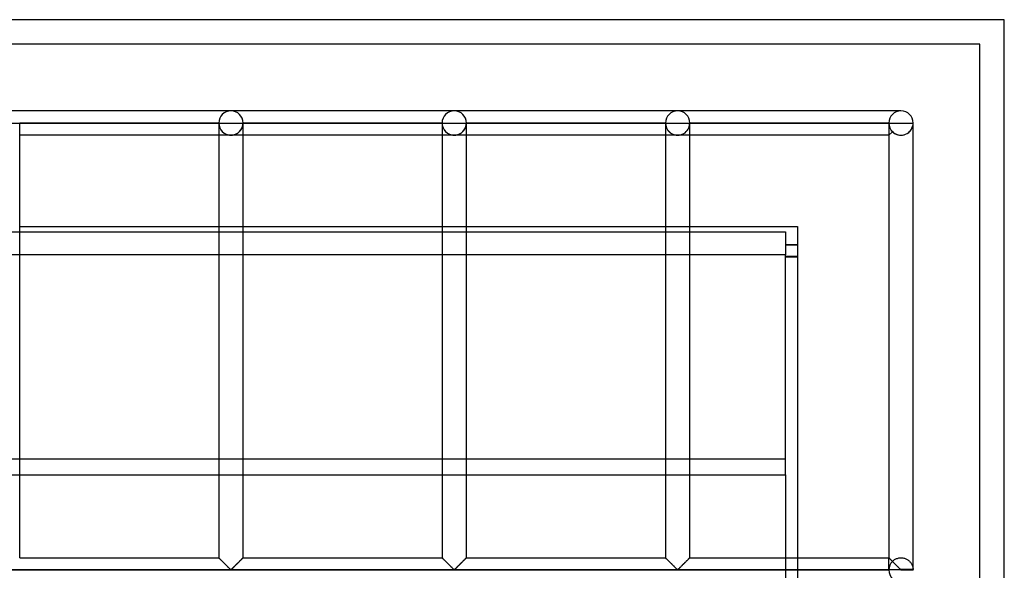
# Model space of a CAD drawing. Header units: millimetres. Extents: x -572 to 572, y -572 to 572.
# Tile 59 of 59: x 370 to 572, y 459 to 572. Entities that reach past the tile are written whole.
import ezdxf

# ---------------------------------------------------------------- set-up
doc = ezdxf.new("R2010")
doc.units = ezdxf.units.MM
doc.layers.add('MAIN-1', color=7, linetype='Continuous')
doc.layers.add('MAIN-2', color=7, linetype='Continuous')

msp = doc.modelspace()

# ---------------------------------------------------------------- linework, layer by layer
at = {"layer": 'MAIN-1'}
for p, q in [((572.5, 572.5), (-572.5, 572.5)), ((572.5, -572.5), (572.5, 572.5)), ((413.44, 553.75), (367.5, 553.75)), ((459.37, 553.75), (413.44, 553.75)), ((505.31, 553.75), (459.37, 553.75)), ((551.25, 553.75), (505.31, 553.75)), ((367.5, 551.25), (370, 551.25)), ((370, 461.87), (370, 551.25)), ((370, 551.25), (410.94, 551.25)), ((410.94, 551.25), (410.94, 461.87)), ((410.94, 551.25), (413.44, 551.25)), ((413.44, 551.25), (415.94, 551.25)), ((415.94, 461.87), (415.94, 551.25)), ((415.94, 551.25), (456.88, 551.25)), ((456.88, 551.25), (456.88, 461.87)), ((456.88, 551.25), (459.37, 551.25)), ((459.37, 551.25), (461.87, 551.25)), ((461.87, 461.87), (461.87, 551.25)), ((461.87, 551.25), (502.81, 551.25)), ((502.81, 551.25), (502.81, 461.87)), ((502.81, 551.25), (505.31, 551.25)), ((505.31, 551.25), (507.81, 551.25)), ((507.81, 461.87), (507.81, 551.25)), ((507.81, 551.25), (548.75, 551.25)), ((548.75, 551.25), (548.75, 461.87)), ((548.75, 551.25), (551.25, 551.25)), ((551.25, 551.25), (553.75, 551.25)), ((553.75, 459.45), (553.75, 551.25)), ((410.94, 548.75), (370, 548.75)), ((456.88, 548.75), (415.94, 548.75)), ((502.81, 548.75), (461.87, 548.75)), ((548.75, 548.75), (507.81, 548.75)), ((370, 530), (410.94, 530)), ((415.94, 530), (456.88, 530)), ((461.87, 530), (502.81, 530)), ((507.81, 530), (530, 530)), ((530, 530), (530, 461.87)), ((370, 461.87), (410.94, 461.87)), ((410.94, 461.87), (410.94, 461.87)), ((410.95, 461.87), (410.94, 461.87)), ((410.96, 461.85), (410.95, 461.87)), ((410.97, 461.84), (410.96, 461.85)), ((411, 461.82), (410.97, 461.84)), ((411.02, 461.79), (411, 461.82)), ((411.05, 461.77), (411.02, 461.79)), ((411.08, 461.73), (411.05, 461.77)), ((411.12, 461.7), (411.08, 461.73)), ((415.77, 461.71), (415.7, 461.64)), ((415.83, 461.77), (415.77, 461.71)), ((415.87, 461.81), (415.83, 461.77)), ((415.91, 461.85), (415.87, 461.81)), ((415.93, 461.87), (415.91, 461.85)), ((415.94, 461.87), (415.93, 461.87)), ((415.94, 461.87), (456.88, 461.87)), ((456.88, 461.87), (456.88, 461.87)), ((456.89, 461.87), (456.88, 461.87)), ((456.9, 461.85), (456.89, 461.87)), ((456.91, 461.84), (456.9, 461.85)), ((456.93, 461.82), (456.91, 461.84)), ((456.96, 461.79), (456.93, 461.82)), ((456.99, 461.77), (456.96, 461.79)), ((457.02, 461.73), (456.99, 461.77)), ((457.06, 461.7), (457.02, 461.73)), ((461.71, 461.71), (461.64, 461.64)), ((461.77, 461.77), (461.71, 461.71)), ((461.81, 461.81), (461.77, 461.77)), ((461.85, 461.85), (461.81, 461.81)), ((461.87, 461.87), (461.85, 461.85)), ((461.87, 461.87), (461.87, 461.87)), ((461.87, 461.87), (502.81, 461.87)), ((502.82, 461.87), (502.81, 461.87)), ((502.83, 461.85), (502.82, 461.87)), ((502.82, 461.87), (502.82, 461.87)), ((502.85, 461.84), (502.83, 461.85)), ((502.87, 461.82), (502.85, 461.84)), ((502.89, 461.79), (502.87, 461.82)), ((502.92, 461.77), (502.89, 461.79)), ((502.96, 461.73), (502.92, 461.77)), ((502.99, 461.7), (502.96, 461.73)), ((507.64, 461.71), (507.57, 461.64)), ((507.7, 461.77), (507.64, 461.71)), ((507.75, 461.81), (507.7, 461.77)), ((507.78, 461.85), (507.75, 461.81)), ((507.8, 461.87), (507.78, 461.85)), ((507.81, 461.87), (507.8, 461.87)), ((507.81, 461.87), (548.75, 461.87)), ((548.75, 461.87), (548.75, 461.87)), ((548.76, 461.87), (548.75, 461.87)), ((548.77, 461.85), (548.76, 461.87)), ((548.79, 461.84), (548.77, 461.85)), ((548.81, 461.82), (548.79, 461.84)), ((548.83, 461.79), (548.81, 461.82)), ((548.86, 461.77), (548.83, 461.79)), ((548.89, 461.73), (548.86, 461.77)), ((548.93, 461.7), (548.89, 461.73)), ((411.16, 461.66), (411.12, 461.7)), ((411.2, 461.61), (411.16, 461.66)), ((411.25, 461.56), (411.2, 461.61)), ((411.3, 461.51), (411.25, 461.56)), ((411.35, 461.46), (411.3, 461.51)), ((411.41, 461.41), (411.35, 461.46)), ((411.46, 461.35), (411.41, 461.41)), ((411.52, 461.29), (411.46, 461.35)), ((411.58, 461.23), (411.52, 461.29)), ((411.64, 461.17), (411.58, 461.23)), ((411.7, 461.11), (411.64, 461.17)), ((411.77, 461.05), (411.7, 461.11)), ((411.83, 460.98), (411.77, 461.05)), ((411.9, 460.92), (411.83, 460.98)), ((411.96, 460.85), (411.9, 460.92)), ((412.03, 460.78), (411.96, 460.85)), ((412.1, 460.72), (412.03, 460.78)), ((412.17, 460.65), (412.1, 460.72)), ((412.24, 460.58), (412.17, 460.65)), ((412.31, 460.51), (412.24, 460.58)), ((412.37, 460.44), (412.31, 460.51)), ((412.44, 460.37), (412.37, 460.44)), ((412.51, 460.3), (412.44, 460.37)), ((412.58, 460.24), (412.51, 460.3)), ((412.65, 460.17), (412.58, 460.24)), ((412.71, 460.1), (412.65, 460.17)), ((412.78, 460.04), (412.71, 460.1)), ((412.84, 459.97), (412.78, 460.04)), ((412.91, 459.91), (412.84, 459.97)), ((412.97, 459.85), (412.91, 459.91)), ((413.03, 459.79), (412.97, 459.85)), ((413.09, 459.73), (413.03, 459.79)), ((413.15, 459.67), (413.09, 459.73)), ((413.74, 459.69), (413.64, 459.59)), ((413.84, 459.79), (413.74, 459.69)), ((413.95, 459.89), (413.84, 459.79)), ((414.06, 460), (413.95, 459.89)), ((414.17, 460.12), (414.06, 460)), ((414.29, 460.23), (414.17, 460.12)), ((414.41, 460.35), (414.29, 460.23)), ((414.53, 460.47), (414.41, 460.35)), ((414.65, 460.59), (414.53, 460.47)), ((414.77, 460.71), (414.65, 460.59)), ((414.89, 460.83), (414.77, 460.71)), ((415, 460.94), (414.89, 460.83)), ((415.12, 461.05), (415, 460.94)), ((415.22, 461.16), (415.12, 461.05)), ((415.33, 461.27), (415.22, 461.16)), ((415.43, 461.37), (415.33, 461.27)), ((415.53, 461.47), (415.43, 461.37)), ((415.62, 461.56), (415.53, 461.47)), ((415.7, 461.64), (415.62, 461.56)), ((457.1, 461.66), (457.06, 461.7)), ((457.14, 461.61), (457.1, 461.66)), ((457.19, 461.56), (457.14, 461.61)), ((457.24, 461.51), (457.19, 461.56)), ((457.29, 461.46), (457.24, 461.51)), ((457.34, 461.41), (457.29, 461.46)), ((457.4, 461.35), (457.34, 461.41)), ((457.46, 461.29), (457.4, 461.35)), ((457.52, 461.23), (457.46, 461.29)), ((457.58, 461.17), (457.52, 461.23)), ((457.64, 461.11), (457.58, 461.17)), ((457.7, 461.05), (457.64, 461.11)), ((457.77, 460.98), (457.7, 461.05)), ((457.83, 460.92), (457.77, 460.98)), ((457.9, 460.85), (457.83, 460.92)), ((457.97, 460.78), (457.9, 460.85)), ((458.04, 460.72), (457.97, 460.78)), ((458.1, 460.65), (458.04, 460.72)), ((458.17, 460.58), (458.1, 460.65)), ((458.24, 460.51), (458.17, 460.58)), ((458.31, 460.44), (458.24, 460.51)), ((458.38, 460.37), (458.31, 460.44)), ((458.45, 460.3), (458.38, 460.37)), ((458.52, 460.24), (458.45, 460.3)), ((458.58, 460.17), (458.52, 460.24)), ((458.65, 460.1), (458.58, 460.17)), ((458.72, 460.04), (458.65, 460.1)), ((458.78, 459.97), (458.72, 460.04)), ((458.84, 459.91), (458.78, 459.97)), ((458.91, 459.85), (458.84, 459.91)), ((458.97, 459.79), (458.91, 459.85)), ((459.03, 459.73), (458.97, 459.79)), ((459.08, 459.67), (459.03, 459.73)), ((459.68, 459.69), (459.58, 459.59)), ((459.78, 459.79), (459.68, 459.69)), ((459.89, 459.89), (459.78, 459.79)), ((460, 460), (459.89, 459.89)), ((460.11, 460.12), (460, 460)), ((460.23, 460.23), (460.11, 460.12)), ((460.35, 460.35), (460.23, 460.23)), ((460.47, 460.47), (460.35, 460.35)), ((460.59, 460.59), (460.47, 460.47)), ((460.71, 460.71), (460.59, 460.59)), ((460.82, 460.83), (460.71, 460.71)), ((460.94, 460.94), (460.82, 460.83)), ((461.05, 461.05), (460.94, 460.94)), ((461.16, 461.16), (461.05, 461.05)), ((461.27, 461.27), (461.16, 461.16)), ((461.37, 461.37), (461.27, 461.27)), ((461.47, 461.47), (461.37, 461.37)), ((461.55, 461.56), (461.47, 461.47)), ((461.64, 461.64), (461.55, 461.56)), ((503.03, 461.66), (502.99, 461.7)), ((503.08, 461.61), (503.03, 461.66)), ((503.12, 461.56), (503.08, 461.61)), ((503.17, 461.51), (503.12, 461.56)), ((503.23, 461.46), (503.17, 461.51)), ((503.28, 461.41), (503.23, 461.46)), ((503.34, 461.35), (503.28, 461.41)), ((503.4, 461.29), (503.34, 461.35)), ((503.46, 461.23), (503.4, 461.29)), ((503.52, 461.17), (503.46, 461.23)), ((503.58, 461.11), (503.52, 461.17)), ((503.64, 461.05), (503.58, 461.11)), ((503.71, 460.98), (503.64, 461.05)), ((503.77, 460.92), (503.71, 460.98)), ((503.84, 460.85), (503.77, 460.92)), ((503.91, 460.78), (503.84, 460.85)), ((503.97, 460.72), (503.91, 460.78)), ((504.04, 460.65), (503.97, 460.72)), ((504.11, 460.58), (504.04, 460.65)), ((504.18, 460.51), (504.11, 460.58)), ((504.25, 460.44), (504.18, 460.51)), ((504.32, 460.37), (504.25, 460.44)), ((504.39, 460.3), (504.32, 460.37)), ((504.45, 460.24), (504.39, 460.3)), ((504.52, 460.17), (504.45, 460.24)), ((504.59, 460.1), (504.52, 460.17)), ((504.65, 460.04), (504.59, 460.1)), ((504.72, 459.97), (504.65, 460.04)), ((504.78, 459.91), (504.72, 459.97)), ((504.84, 459.85), (504.78, 459.91)), ((504.91, 459.79), (504.84, 459.85)), ((504.96, 459.73), (504.91, 459.79)), ((505.02, 459.67), (504.96, 459.73)), ((505.62, 459.69), (505.52, 459.59)), ((505.72, 459.79), (505.62, 459.69)), ((505.82, 459.89), (505.72, 459.79)), ((505.94, 460), (505.82, 459.89)), ((506.05, 460.12), (505.94, 460)), ((506.17, 460.23), (506.05, 460.12)), ((506.28, 460.35), (506.17, 460.23)), ((506.4, 460.47), (506.28, 460.35)), ((506.52, 460.59), (506.4, 460.47)), ((506.64, 460.71), (506.52, 460.59)), ((506.76, 460.83), (506.64, 460.71)), ((506.88, 460.94), (506.76, 460.83)), ((506.99, 461.05), (506.88, 460.94)), ((507.1, 461.16), (506.99, 461.05)), ((507.2, 461.27), (507.1, 461.16)), ((507.31, 461.37), (507.2, 461.27)), ((507.4, 461.47), (507.31, 461.37)), ((507.49, 461.56), (507.4, 461.47)), ((507.57, 461.64), (507.49, 461.56)), ((548.97, 461.66), (548.93, 461.7)), ((549.01, 461.61), (548.97, 461.66)), ((549.06, 461.56), (549.01, 461.61)), ((549.11, 461.51), (549.06, 461.56)), ((549.16, 461.46), (549.11, 461.51)), ((549.22, 461.41), (549.16, 461.46)), ((549.28, 461.35), (549.22, 461.41)), ((549.33, 461.29), (549.28, 461.35)), ((549.39, 461.23), (549.33, 461.29)), ((549.45, 461.17), (549.39, 461.23)), ((549.52, 461.11), (549.45, 461.17)), ((549.58, 461.05), (549.52, 461.11)), ((549.64, 460.98), (549.58, 461.05)), ((549.71, 460.92), (549.64, 460.98)), ((549.78, 460.85), (549.71, 460.92)), ((549.84, 460.78), (549.78, 460.85)), ((549.91, 460.72), (549.84, 460.78)), ((549.98, 460.65), (549.91, 460.72)), ((550.05, 460.58), (549.98, 460.65)), ((550.12, 460.51), (550.05, 460.58)), ((550.19, 460.44), (550.12, 460.51)), ((550.26, 460.37), (550.19, 460.44)), ((550.32, 460.3), (550.26, 460.37)), ((550.39, 460.24), (550.32, 460.3)), ((550.46, 460.17), (550.39, 460.24)), ((550.52, 460.1), (550.46, 460.17)), ((550.59, 460.04), (550.52, 460.1)), ((550.66, 459.97), (550.59, 460.04)), ((550.72, 459.91), (550.66, 459.97)), ((550.78, 459.85), (550.72, 459.91)), ((550.84, 459.79), (550.78, 459.85)), ((550.9, 459.73), (550.84, 459.79)), ((550.96, 459.67), (550.9, 459.73)), ((551.25, 459.37), (-551.25, 459.37)), ((413.2, 459.62), (413.15, 459.67)), ((413.26, 459.57), (413.2, 459.62)), ((413.31, 459.52), (413.26, 459.57)), ((413.36, 459.48), (413.31, 459.52)), ((413.44, 459.45), (413.36, 459.48)), ((413.55, 459.51), (413.44, 459.45)), ((413.64, 459.59), (413.55, 459.51)), ((459.14, 459.62), (459.08, 459.67)), ((459.19, 459.57), (459.14, 459.62)), ((459.25, 459.52), (459.19, 459.57)), ((459.3, 459.48), (459.25, 459.52)), ((459.37, 459.45), (459.3, 459.48)), ((459.49, 459.51), (459.37, 459.45)), ((459.58, 459.59), (459.49, 459.51)), ((505.08, 459.62), (505.02, 459.67)), ((505.13, 459.57), (505.08, 459.62)), ((505.18, 459.52), (505.13, 459.57)), ((505.24, 459.48), (505.18, 459.52)), ((505.31, 459.45), (505.24, 459.48)), ((505.43, 459.51), (505.31, 459.45)), ((505.52, 459.59), (505.43, 459.51)), ((551.02, 459.62), (550.96, 459.67)), ((551.07, 459.57), (551.02, 459.62)), ((551.12, 459.52), (551.07, 459.57)), ((551.18, 459.48), (551.12, 459.52)), ((551.25, 459.45), (551.18, 459.48)), ((551.25, 459.37), (551.25, 459.45)), ((553.75, 459.45), (551.25, 459.45)), ((551.25, 459.37), (553.75, 459.37)), ((551.25, 459.3), (551.25, 459.37))]:
    msp.add_line(p, q, dxfattribs=at)
for centre, start, end in [((413.44, 551.25), 0, 180), ((459.37, 551.25), 0, 180), ((505.31, 551.25), 0, 180), ((551.25, 551.25), 0, 180), ((551.25, 459.37), 0, 1.6206), ((551.25, 459.37), 358.3794, 0)]:
    msp.add_arc(centre, 2.5, start, end, dxfattribs=at)
at = {"layer": 'MAIN-2'}
for p, q in [((572.5, 572.5), (572.5, 572.5)), ((567.5, 567.5), (-567.5, 567.5)), ((567.5, 567.5), (567.5, 567.5)), ((567.5, 567.5), (567.5, 567.5)), ((567.5, -567.5), (567.5, 567.5)), ((370, 551.25), (370, 551.25)), ((370, 551.25), (370, 551.25)), ((370, 551.25), (410.94, 551.25)), ((410.94, 551.25), (370, 551.25)), ((370, 551.25), (370, 551.25)), ((410.94, 551.25), (370, 551.25)), ((410.94, 551.25), (410.94, 551.25)), ((410.94, 551.25), (410.94, 551.25)), ((410.94, 551.25), (410.94, 551.25)), ((415.94, 551.25), (415.94, 551.25)), ((415.94, 551.25), (415.94, 551.25)), ((415.94, 551.25), (456.88, 551.25)), ((456.88, 551.25), (415.94, 551.25)), ((415.94, 551.25), (415.94, 551.25)), ((456.88, 551.25), (415.94, 551.25)), ((456.88, 551.25), (456.88, 551.25)), ((456.88, 551.25), (456.88, 551.25)), ((456.88, 551.25), (456.88, 551.25)), ((461.87, 551.25), (461.87, 551.25)), ((461.87, 551.25), (461.87, 551.25)), ((461.87, 551.25), (502.81, 551.25)), ((502.81, 551.25), (461.87, 551.25)), ((461.87, 551.25), (461.87, 551.25)), ((502.81, 551.25), (461.87, 551.25)), ((502.81, 551.25), (502.81, 551.25)), ((502.81, 551.25), (502.81, 551.25)), ((502.81, 551.25), (502.81, 551.25)), ((507.81, 551.25), (507.81, 551.25)), ((507.81, 551.25), (507.81, 551.25)), ((507.81, 551.25), (548.75, 551.25)), ((548.75, 551.25), (507.81, 551.25)), ((507.81, 551.25), (507.81, 551.25)), ((548.75, 551.25), (507.81, 551.25)), ((548.75, 551.25), (548.75, 551.25)), ((548.75, 551.25), (548.75, 551.25)), ((548.75, 551.25), (548.75, 551.25)), ((553.75, 551.25), (553.75, 551.25)), ((553.75, 551.25), (553.75, 551.25)), ((553.75, 551.25), (553.75, 551.25)), ((548.75, 548.75), (549.48, 549.48)), ((548.75, 548.75), (549.48, 549.48)), ((549.48, 549.48), (548.75, 548.75)), ((548.75, 548.75), (549.48, 549.48)), ((413.44, 548.75), (410.94, 548.75)), ((415.94, 548.75), (413.44, 548.75)), ((459.37, 548.75), (456.88, 548.75)), ((461.87, 548.75), (459.37, 548.75)), ((505.31, 548.75), (502.81, 548.75)), ((507.81, 548.75), (505.31, 548.75)), ((33.77, 528.92), (527.5, 528.92)), ((410.94, 530), (415.94, 530)), ((456.88, 530), (461.87, 530)), ((502.81, 530), (507.81, 530)), ((527.5, 528.92), (527.5, 524.17)), ((530, 530), (530, 530)), ((530, 530), (530, 530)), ((527.5, 526.25), (530, 526.25)), ((527.5, 526.19), (530, 526.19)), ((527.5, 524.17), (78.41, 524.17)), ((527.5, 478.92), (527.5, 524.17)), ((530, 523.81), (527.5, 523.81)), ((527.5, 523.75), (530, 523.75)), ((527.5, 482.13), (-527.5, 482.13)), ((227.02, 478.92), (527.5, 478.92)), ((527.5, 478.92), (527.5, 454.87)), ((410.94, 461.87), (410.94, 461.87)), ((410.94, 461.87), (410.96, 461.86)), ((410.96, 461.86), (410.98, 461.83)), ((410.98, 461.83), (411.01, 461.8)), ((411.01, 461.8), (411.05, 461.76)), ((411.05, 461.76), (411.1, 461.72)), ((411.1, 461.72), (411.15, 461.66)), ((415.72, 461.66), (415.78, 461.72)), ((415.78, 461.72), (415.83, 461.76)), ((415.83, 461.76), (415.87, 461.8)), ((415.87, 461.8), (415.9, 461.83)), ((415.9, 461.83), (415.92, 461.86)), ((415.92, 461.86), (415.93, 461.87)), ((415.93, 461.87), (415.94, 461.87)), ((456.88, 461.87), (456.88, 461.87)), ((456.88, 461.87), (456.89, 461.86)), ((456.89, 461.86), (456.92, 461.83)), ((456.92, 461.83), (456.95, 461.8)), ((456.95, 461.8), (456.99, 461.76)), ((456.99, 461.76), (457.03, 461.72)), ((457.03, 461.72), (457.09, 461.66)), ((461.66, 461.66), (461.72, 461.72)), ((461.72, 461.72), (461.76, 461.76)), ((461.76, 461.76), (461.8, 461.8)), ((461.8, 461.8), (461.83, 461.83)), ((461.83, 461.83), (461.86, 461.86)), ((461.86, 461.86), (461.87, 461.87)), ((461.87, 461.87), (461.87, 461.87)), ((502.81, 461.87), (502.82, 461.87)), ((502.82, 461.87), (502.83, 461.86)), ((502.83, 461.86), (502.85, 461.83)), ((502.85, 461.83), (502.88, 461.8)), ((502.88, 461.8), (502.92, 461.76)), ((502.92, 461.76), (502.97, 461.72)), ((502.97, 461.72), (503.03, 461.66)), ((507.6, 461.66), (507.65, 461.72)), ((507.65, 461.72), (507.7, 461.76)), ((507.7, 461.76), (507.74, 461.8)), ((507.74, 461.8), (507.77, 461.83)), ((507.77, 461.83), (507.79, 461.86)), ((507.79, 461.86), (507.81, 461.87)), ((507.81, 461.87), (507.81, 461.87)), ((530, 461.87), (530, 456.88)), ((548.75, 461.87), (548.75, 461.87)), ((548.75, 459.45), (548.75, 461.87)), ((548.75, 461.87), (548.76, 461.87)), ((548.76, 461.87), (548.77, 461.85)), ((548.77, 461.85), (548.79, 461.84)), ((548.79, 461.84), (548.81, 461.82)), ((548.81, 461.82), (548.84, 461.79)), ((548.84, 461.79), (548.87, 461.76)), ((548.87, 461.76), (548.9, 461.73)), ((548.9, 461.73), (548.94, 461.69)), ((550.21, 461.65), (550.35, 461.71)), ((550.35, 461.71), (550.51, 461.76)), ((550.51, 461.76), (550.66, 461.81)), ((550.66, 461.81), (550.82, 461.84)), ((550.82, 461.84), (550.99, 461.86)), ((550.99, 461.86), (551.15, 461.87)), ((551.15, 461.87), (551.32, 461.87)), ((551.32, 461.87), (551.48, 461.86)), ((551.48, 461.86), (551.64, 461.84)), ((551.64, 461.84), (551.81, 461.81)), ((551.81, 461.81), (551.96, 461.77)), ((551.96, 461.77), (552.12, 461.72)), ((552.12, 461.72), (552.27, 461.66)), ((411.15, 461.66), (411.21, 461.6)), ((411.21, 461.6), (411.28, 461.53)), ((411.28, 461.53), (411.35, 461.46)), ((411.35, 461.46), (411.43, 461.38)), ((411.43, 461.38), (411.51, 461.3)), ((411.51, 461.3), (411.6, 461.22)), ((411.6, 461.22), (411.68, 461.13)), ((411.68, 461.13), (411.77, 461.04)), ((411.77, 461.04), (411.86, 460.95)), ((411.86, 460.95), (411.95, 460.86)), ((411.95, 460.86), (412.05, 460.77)), ((412.05, 460.77), (412.14, 460.67)), ((412.14, 460.67), (412.24, 460.57)), ((412.24, 460.57), (412.34, 460.48)), ((412.34, 460.48), (412.43, 460.38)), ((412.43, 460.38), (412.53, 460.29)), ((412.53, 460.29), (412.62, 460.19)), ((412.62, 460.19), (412.72, 460.1)), ((412.72, 460.1), (412.81, 460.01)), ((412.81, 460.01), (412.9, 459.92)), ((412.9, 459.92), (412.99, 459.83)), ((412.99, 459.83), (413.07, 459.75)), ((413.07, 459.75), (413.15, 459.67)), ((413.72, 459.67), (413.8, 459.75)), ((413.8, 459.75), (413.89, 459.83)), ((413.89, 459.83), (413.98, 459.92)), ((413.98, 459.92), (414.07, 460.01)), ((414.07, 460.01), (414.16, 460.1)), ((414.16, 460.1), (414.25, 460.19)), ((414.25, 460.19), (414.35, 460.29)), ((414.35, 460.29), (414.44, 460.38)), ((414.44, 460.38), (414.54, 460.48)), ((414.54, 460.48), (414.63, 460.57)), ((414.63, 460.57), (414.73, 460.67)), ((414.73, 460.67), (414.83, 460.77)), ((414.83, 460.77), (414.92, 460.86)), ((414.92, 460.86), (415.02, 460.95)), ((415.02, 460.95), (415.11, 461.04)), ((415.11, 461.04), (415.19, 461.13)), ((415.19, 461.13), (415.28, 461.22)), ((415.28, 461.22), (415.36, 461.3)), ((415.36, 461.3), (415.44, 461.38)), ((415.44, 461.38), (415.52, 461.46)), ((415.52, 461.46), (415.6, 461.53)), ((415.6, 461.53), (415.66, 461.6)), ((415.66, 461.6), (415.72, 461.66)), ((457.09, 461.66), (457.15, 461.6)), ((457.15, 461.6), (457.22, 461.53)), ((457.22, 461.53), (457.29, 461.46)), ((457.29, 461.46), (457.37, 461.38)), ((457.37, 461.38), (457.45, 461.3)), ((457.45, 461.3), (457.53, 461.22)), ((457.53, 461.22), (457.62, 461.13)), ((457.62, 461.13), (457.71, 461.04)), ((457.71, 461.04), (457.8, 460.95)), ((457.8, 460.95), (457.89, 460.86)), ((457.89, 460.86), (457.99, 460.77)), ((457.99, 460.77), (458.08, 460.67)), ((458.08, 460.67), (458.18, 460.57)), ((458.18, 460.57), (458.27, 460.48)), ((458.27, 460.48), (458.37, 460.38)), ((458.37, 460.38), (458.47, 460.29)), ((458.47, 460.29), (458.56, 460.19)), ((458.56, 460.19), (458.65, 460.1)), ((458.65, 460.1), (458.75, 460.01)), ((458.75, 460.01), (458.84, 459.92)), ((458.84, 459.92), (458.92, 459.83)), ((458.92, 459.83), (459.01, 459.75)), ((459.01, 459.75), (459.09, 459.67)), ((459.66, 459.67), (459.74, 459.75)), ((459.74, 459.75), (459.83, 459.83)), ((459.83, 459.83), (459.91, 459.92)), ((459.91, 459.92), (460, 460.01)), ((460, 460.01), (460.1, 460.1)), ((460.1, 460.1), (460.19, 460.19)), ((460.19, 460.19), (460.28, 460.29)), ((460.28, 460.29), (460.38, 460.38)), ((460.38, 460.38), (460.48, 460.48)), ((460.48, 460.48), (460.57, 460.57)), ((460.57, 460.57), (460.67, 460.67)), ((460.67, 460.67), (460.76, 460.77)), ((460.76, 460.77), (460.86, 460.86)), ((460.86, 460.86), (460.95, 460.95)), ((460.95, 460.95), (461.04, 461.04)), ((461.04, 461.04), (461.13, 461.13)), ((461.13, 461.13), (461.22, 461.22)), ((461.22, 461.22), (461.3, 461.3)), ((461.3, 461.3), (461.38, 461.38)), ((461.38, 461.38), (461.46, 461.46)), ((461.46, 461.46), (461.53, 461.53)), ((461.53, 461.53), (461.6, 461.6)), ((461.6, 461.6), (461.66, 461.66)), ((503.03, 461.66), (503.09, 461.6)), ((503.09, 461.6), (503.15, 461.53)), ((503.15, 461.53), (503.23, 461.46)), ((503.23, 461.46), (503.31, 461.38)), ((503.31, 461.38), (503.39, 461.3)), ((503.39, 461.3), (503.47, 461.22)), ((503.47, 461.22), (503.56, 461.13)), ((503.56, 461.13), (503.64, 461.04)), ((503.64, 461.04), (503.73, 460.95)), ((503.73, 460.95), (503.83, 460.86)), ((503.83, 460.86), (503.92, 460.77)), ((503.92, 460.77), (504.02, 460.67)), ((504.02, 460.67), (504.12, 460.57)), ((504.12, 460.57), (504.21, 460.48)), ((504.21, 460.48), (504.31, 460.38)), ((504.31, 460.38), (504.4, 460.29)), ((504.4, 460.29), (504.5, 460.19)), ((504.5, 460.19), (504.59, 460.1)), ((504.59, 460.1), (504.68, 460.01)), ((504.68, 460.01), (504.77, 459.92)), ((504.77, 459.92), (504.86, 459.83)), ((504.86, 459.83), (504.95, 459.75)), ((504.95, 459.75), (505.03, 459.67)), ((505.6, 459.67), (505.68, 459.75)), ((505.68, 459.75), (505.76, 459.83)), ((505.76, 459.83), (505.85, 459.92)), ((505.85, 459.92), (505.94, 460.01)), ((505.94, 460.01), (506.03, 460.1)), ((506.03, 460.1), (506.13, 460.19)), ((506.13, 460.19), (506.22, 460.29)), ((506.22, 460.29), (506.32, 460.38)), ((506.32, 460.38), (506.41, 460.48)), ((506.41, 460.48), (506.51, 460.57)), ((506.51, 460.57), (506.61, 460.67)), ((506.61, 460.67), (506.7, 460.77)), ((506.7, 460.77), (506.8, 460.86)), ((506.8, 460.86), (506.89, 460.95)), ((506.89, 460.95), (506.98, 461.04)), ((506.98, 461.04), (507.07, 461.13)), ((507.07, 461.13), (507.15, 461.22)), ((507.15, 461.22), (507.24, 461.3)), ((507.24, 461.3), (507.32, 461.38)), ((507.32, 461.38), (507.4, 461.46)), ((507.4, 461.46), (507.47, 461.53)), ((507.47, 461.53), (507.54, 461.6)), ((507.54, 461.6), (507.6, 461.66)), ((548.94, 461.69), (548.98, 461.64)), ((548.98, 461.64), (549.03, 461.6)), ((549.03, 461.6), (549.08, 461.55)), ((549.08, 461.55), (549.13, 461.5)), ((549.13, 461.5), (549.18, 461.44)), ((549.18, 461.44), (549.24, 461.39)), ((549.24, 461.39), (549.3, 461.33)), ((549.3, 461.33), (549.36, 461.27)), ((549.36, 461.27), (549.42, 461.21)), ((549.42, 461.21), (549.48, 461.14)), ((549.48, 461.14), (549.58, 461.24)), ((549.58, 461.24), (549.69, 461.33)), ((549.69, 461.33), (549.81, 461.42)), ((549.81, 461.42), (549.93, 461.5)), ((549.93, 461.5), (550.07, 461.58)), ((550.07, 461.58), (550.21, 461.65)), ((552.27, 461.66), (552.41, 461.59)), ((552.41, 461.59), (552.54, 461.52)), ((552.54, 461.52), (552.67, 461.43)), ((552.67, 461.43), (552.79, 461.35)), ((552.79, 461.35), (552.9, 461.25)), ((552.9, 461.25), (553, 461.16)), ((553, 461.16), (553.09, 461.07)), ((553.09, 461.07), (553.18, 460.97)), ((553.18, 460.97), (553.26, 460.86)), ((553.26, 460.86), (553.33, 460.76)), ((553.33, 460.76), (553.4, 460.65)), ((553.4, 460.65), (553.46, 460.55)), ((553.46, 460.55), (553.51, 460.44)), ((553.51, 460.44), (553.56, 460.33)), ((553.56, 460.33), (553.6, 460.23)), ((553.6, 460.23), (553.63, 460.13)), ((553.63, 460.13), (553.66, 460.03)), ((553.66, 460.03), (553.69, 459.93)), ((553.69, 459.93), (553.71, 459.83)), ((553.71, 459.83), (553.72, 459.74)), ((553.72, 459.74), (553.73, 459.65)), ((-548.75, 459.37), (548.75, 459.37)), ((413.15, 459.67), (413.23, 459.59)), ((413.23, 459.59), (413.3, 459.53)), ((413.3, 459.53), (413.38, 459.46)), ((413.38, 459.46), (413.49, 459.46)), ((413.49, 459.46), (413.57, 459.53)), ((413.57, 459.53), (413.65, 459.59)), ((413.65, 459.59), (413.72, 459.67)), ((459.09, 459.67), (459.17, 459.59)), ((459.17, 459.59), (459.24, 459.53)), ((459.24, 459.53), (459.32, 459.46)), ((459.32, 459.46), (459.43, 459.46)), ((459.43, 459.46), (459.51, 459.53)), ((459.51, 459.53), (459.58, 459.59)), ((459.58, 459.59), (459.66, 459.67)), ((505.03, 459.67), (505.1, 459.59)), ((505.1, 459.59), (505.18, 459.53)), ((505.18, 459.53), (505.26, 459.46)), ((505.26, 459.46), (505.37, 459.46)), ((505.37, 459.46), (505.45, 459.53)), ((505.45, 459.53), (505.52, 459.59)), ((505.52, 459.59), (505.6, 459.67)), ((548.75, 459.37), (548.75, 459.37)), ((553.73, 459.65), (553.74, 459.57)), ((553.74, 459.57), (553.75, 459.5)), ((553.75, 459.5), (553.75, 459.45)), ((553.75, 459.37), (553.75, 459.37))]:
    msp.add_line(p, q, dxfattribs=at)
for centre, major_axis, start_param, end_param in [((413.44, 551.25), (0, -2.5), 3.141593, 4.712389), ((413.44, 551.25), (0, 2.5), -1.570796, 0), ((459.37, 551.25), (0, -2.5), 3.141593, 4.712389), ((459.37, 551.25), (0, 2.5), -1.570796, 0), ((505.31, 551.25), (0, -2.5), 3.141593, 4.712389), ((505.31, 551.25), (0, 2.5), -1.570796, 0), ((413.44, 551.25), (-2.5, 0), 0, 3.141593), ((413.44, 551.25), (0, -2.5), -1.570796, 0), ((413.44, 551.25), (0, 2.5), 3.141593, 4.712389), ((459.37, 551.25), (-2.5, 0), 0, 3.141593), ((459.37, 551.25), (0, -2.5), -1.570796, 0), ((459.37, 551.25), (0, 2.5), 3.141593, 4.712389), ((505.31, 551.25), (-2.5, 0), 0, 3.141593), ((505.31, 551.25), (0, -2.5), -1.570796, 0), ((505.31, 551.25), (0, 2.5), 3.141593, 4.712389), ((551.25, 551.25), (-2.5, 0), 0, 3.141593), ((551.25, 551.25), (0, -2.5), -1.570796, -0.785398), ((551.25, 551.25), (2.5, 0), -2.356194, 0), ((551.25, 459.37), (2.5, 0), 2.355795, 3.141593), ((551.25, 459.37), (2.5, 0), 3.141593, 3.927391)]:
    msp.add_ellipse(centre, major_axis=major_axis, ratio=1, start_param=start_param, end_param=end_param, dxfattribs=at)

doc.saveas('drawing.dxf')
